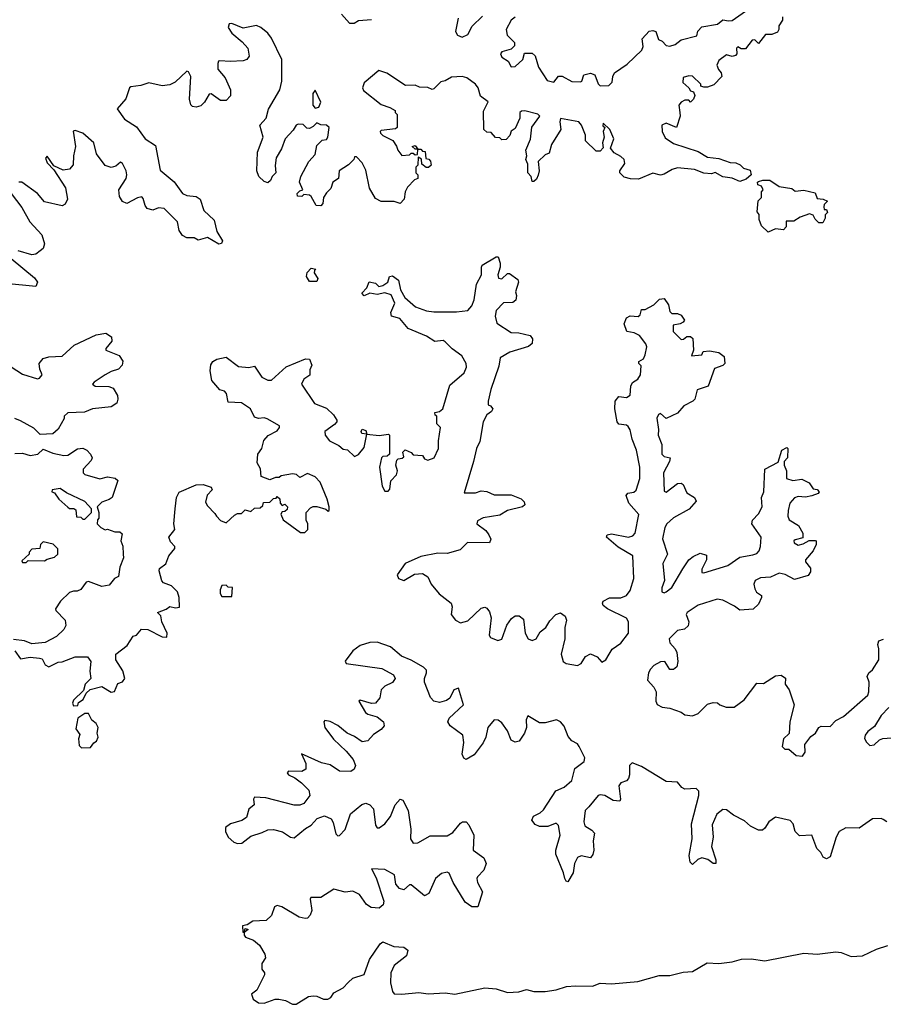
# Model space of a CAD drawing. Extents: x 2710666 to 2828562, y 857017 to 964538.
# Tile 112 of 138: x 2776290 to 2780866, y 860609 to 865827. Entities that reach past the tile are written whole.
import ezdxf

# ---------------------------------------------------------------- set-up
doc = ezdxf.new("R2010")
doc.units = 0

msp = doc.modelspace()

# ---------------------------------------------------------------- linework, layer by layer
at = {"layer": '0CON05XD'}
for points in [[(2777996.1, 865856.1), (2778038.3, 865808.3), (2778061.7, 865808.3), (2778085, 865822.5), (2778155, 865827.5)], [(2778915, 865840.8), (2778895, 865824), (2778867.5, 865775), (2778872.5, 865745), (2778912.5, 865705), (2778911.7, 865688.3), (2778895, 865670), (2778845, 865656.7), (2778837.5, 865645), (2778845, 865627.5), (2778877.7, 865607.7), (2778895, 865576.7), (2778915, 865578.8), (2778956.2, 865615), (2778965, 865650), (2779005, 865648.8), (2779021.2, 865635), (2779038.8, 865575), (2779084.1, 865504.1), (2779120, 865495), (2779145, 865527.5), (2779165, 865527.5), (2779215, 865500), (2779261.7, 865498.3), (2779268.3, 865501.7), (2779280, 865535), (2779315, 865543.3), (2779336.7, 865535), (2779355, 865487.5), (2779365, 865476.7), (2779412.3, 865477.7), (2779430, 865495), (2779433.3, 865525), (2779442.5, 865545), (2779508.8, 865591.2), (2779586.7, 865665), (2779593.3, 865685), (2779587.5, 865725), (2779625, 865766.7), (2779645, 865770), (2779660, 865765), (2779675, 865722.5), (2779695, 865712.5), (2779715, 865690), (2779735, 865686), (2779762.5, 865695), (2779795, 865720), (2779878.3, 865741.7), (2779883.9, 865766.1), (2779905, 865788.8), (2779987, 865803), (2780015, 865826.7), (2780045, 865820), (2780065, 865822.5), (2780135, 865872.5)], [(2779252.5, 865285), (2779155, 865302.5), (2779151.2, 865285), (2779157.5, 865245), (2779107.5, 865165), (2779095, 865120), (2779075, 865110), (2779037.5, 865075), (2779042.5, 865025), (2779037, 865003), (2779028.3, 864981.7), (2779015, 864970), (2779005, 864970), (2779000, 864995), (2778982.5, 865015), (2778981.7, 865061.7), (2778972.5, 865085), (2778977.5, 865105), (2778972.5, 865135), (2778997, 865193), (2779003, 865257), (2779046.7, 865315), (2779035, 865325.8), (2778967, 865343), (2778948.3, 865341.7), (2778940, 865335), (2778940, 865305), (2778915, 865250), (2778893.6, 865236.4), (2778887, 865213), (2778868.3, 865191.7), (2778845, 865190), (2778835, 865200), (2778811.7, 865201.7), (2778788.3, 865228.3), (2778765, 865230), (2778750, 865245), (2778748.3, 865341.7), (2778771.7, 865391.7), (2778731.7, 865421.7), (2778720, 865465), (2778706, 865485), (2778659.1, 865519.1), (2778635, 865525.6), (2778578.3, 865521.7), (2778545, 865502.5), (2778521.7, 865498.3), (2778485, 865460), (2778475, 865457.5), (2778453, 865467), (2778408.3, 865468.3), (2778385, 865480), (2778335, 865477.5), (2778235, 865543.8), (2778193, 865557), (2778115, 865492.5), (2778106.7, 865465), (2778112.3, 865452.3), (2778205, 865377.5), (2778251.7, 865361.7), (2778280, 865345), (2778280, 865335), (2778290, 865325), (2778290, 865255), (2778281.7, 865248.3), (2778205, 865240), (2778200, 865235), (2778202.5, 865225), (2778215, 865212.5), (2778266.7, 865186.7), (2778287, 865157), (2778293.3, 865135), (2778315, 865107.5), (2778355, 865110), (2778365, 865120), (2778375, 865120), (2778385, 865110), (2778398.3, 865111.7), (2778400, 865140), (2778385, 865140), (2778370, 865155), (2778385, 865160), (2778400, 865140), (2778415, 865140), (2778425, 865130), (2778438.3, 865128.3), (2778441.7, 865091.7), (2778458.3, 865088.3), (2778467.5, 865077.5), (2778470, 865055), (2778457, 865043), (2778443, 865043), (2778421.7, 865061.7), (2778418.3, 865088.3), (2778401.7, 865098.3), (2778400, 865055), (2778390, 865045), (2778390, 865015), (2778400, 865005), (2778400, 864985), (2778381.7, 864978.3), (2778345, 864940), (2778332.5, 864915), (2778327.5, 864875), (2778307, 864853), (2778275, 864862.5), (2778205, 864862.5), (2778175, 864880), (2778143, 864933), (2778125, 865030), (2778105, 865067.5), (2778075, 865100), (2778065, 865100), (2778060, 865085), (2778033, 865057), (2777982.5, 865025), (2777980, 864985), (2777950, 864965), (2777938.3, 864931.7), (2777915, 864910), (2777900, 864885), (2777897, 864853), (2777885, 864840), (2777861.7, 864841.7), (2777835, 864890), (2777825, 864897.5), (2777795, 864900), (2777785, 864890), (2777761.7, 864891.7), (2777760, 864905), (2777775, 864920), (2777790, 864925), (2777772.5, 864965), (2777780, 864995), (2777822.5, 865075), (2777855, 865112.5), (2777865, 865160), (2777892.5, 865187.5), (2777915, 865192.5), (2777922.5, 865205), (2777930, 865255), (2777915, 865267.5), (2777885, 865270), (2777865, 865280), (2777845, 865260), (2777825, 865250), (2777811.7, 865251.7), (2777791.7, 865271.7), (2777765, 865272.5), (2777755, 865267.5), (2777739.3, 865240.7), (2777696.7, 865195), (2777677.7, 865142.3), (2777650, 865095), (2777643.6, 865053.6), (2777647.5, 865015), (2777627.5, 864995), (2777620, 864975), (2777605, 864962.5), (2777585, 864970), (2777557.5, 864995), (2777546.7, 865025), (2777550.8, 865125), (2777579.4, 865205), (2777562.5, 865267.5), (2777596, 865305), (2777608.1, 865351.9), (2777669.2, 865455), (2777678.7, 865501.3), (2777679.2, 865615), (2777625, 865728), (2777604.4, 865755), (2777568.6, 865785), (2777545, 865796.2), (2777475, 865782.2), (2777415, 865806), (2777400, 865805), (2777394.2, 865785), (2777414.4, 865755), (2777469.5, 865709.5), (2777499.4, 865675), (2777505.7, 865634.3), (2777493.4, 865616.6), (2777475, 865608.1), (2777405.6, 865604.4), (2777351.2, 865608.8), (2777343.5, 865606.5), (2777339.2, 865595), (2777339.4, 865565), (2777378.5, 865518.5), (2777406.7, 865455), (2777407.5, 865422.5), (2777385, 865398.1), (2777355, 865398.9), (2777305, 865434.4), (2777295, 865431.4), (2777269.7, 865390.3), (2777249.7, 865370.3), (2777225, 865362.5), (2777205, 865367.1), (2777196.4, 865376.4), (2777190.4, 865405), (2777196.2, 865525), (2777185, 865551.2), (2777175, 865554.2), (2777114.3, 865495.7), (2777085, 865480.8), (2777045, 865476), (2776975, 865491.8), (2776931.9, 865478.1), (2776879.1, 865470.9), (2776872.2, 865465), (2776852.9, 865407.1), (2776806, 865355), (2776845, 865300), (2776909.7, 865259.7), (2776954.4, 865195), (2777010, 865160), (2777035, 865030), (2777108.3, 864968.3), (2777152.2, 864905), (2777175, 864894.5), (2777225, 864890), (2777245.8, 864875.8), (2777266.7, 864815), (2777321.2, 864765), (2777334.6, 864704.6), (2777364.4, 864655), (2777359.5, 864640.5), (2777345, 864636.9), (2777285, 864673.3), (2777235, 864657.5), (2777215, 864670), (2777175, 864670), (2777153.6, 864683.6), (2777135, 864710), (2777126.1, 864756.1), (2777055, 864826.2), (2777025, 864830), (2776995, 864817.5), (2776966.2, 864826.2), (2776955, 864842.5), (2776945, 864880), (2776937.1, 864887.1), (2776915, 864881.9), (2776857.6, 864852.4), (2776835, 864862.5), (2776819.6, 864889.6), (2776815.5, 864925), (2776853.6, 864985), (2776857.1, 865005), (2776855, 865026.2), (2776835, 865063.8), (2776825, 865071.2), (2776799.2, 865050.8), (2776775, 865042.9), (2776743.6, 865053.6), (2776696.4, 865115), (2776682.9, 865175), (2776625, 865225.5), (2776585, 865239.2), (2776574.3, 865235.7), (2776585.6, 865155), (2776574.6, 865105), (2776572.8, 865057.2), (2776555, 865034.4), (2776521.1, 865028.9), (2776471.7, 865051.7), (2776435, 865103.3), (2776426.4, 865093.6), (2776435, 865068.8), (2776470.6, 865030.6), (2776532.3, 864935), (2776542.7, 864875), (2776530.4, 864849.6), (2776515, 864839.4), (2776421.1, 864861.1), (2776385, 864905.5), (2776301.2, 864965), (2776285, 864965.9)], [(2778614.2, 865835), (2778600, 865765), (2778610, 865745), (2778635, 865734.3), (2778665, 865748), (2778687.8, 865792.2), (2778742, 865845)], [(2780331.7, 865841.7), (2780332.5, 865825), (2780312.5, 865795), (2780312.5, 865775), (2780305, 865760), (2780275, 865747.5), (2780241.7, 865748.3), (2780205, 865700), (2780185, 865720), (2780171.7, 865718.3), (2780135, 865672.5), (2780113, 865673), (2780095, 865682.5), (2780087.5, 865675), (2780090, 865645), (2780083, 865637), (2780065, 865632.5), (2780035, 865640), (2779995, 865611.2), (2779984, 865585), (2779992, 865562), (2780007.5, 865545), (2780010, 865525), (2779968.3, 865481.7), (2779935, 865470), (2779915, 865470), (2779900, 865475), (2779900, 865485), (2779855, 865526.7), (2779835, 865530), (2779805, 865520), (2779803.9, 865493.9), (2779836.4, 865466.4), (2779845, 865450), (2779860, 865445), (2779867.5, 865425), (2779860, 865405), (2779845, 865390), (2779835, 865400), (2779815, 865400), (2779795, 865390), (2779783, 865373), (2779787.5, 865335), (2779790, 865315), (2779770, 865255), (2779715, 865277.5), (2779691.7, 865268.3), (2779693.9, 865233.9), (2779710.5, 865200.5), (2779755, 865170), (2779885, 865127.5), (2779935, 865097.5), (2779995, 865091.2), (2780055, 865070), (2780085, 865067.5), (2780108.3, 865058.3), (2780125, 865040), (2780160, 865030), (2780166.2, 865003.8), (2780139.2, 864980.8), (2780105, 864968.8), (2780065, 864986.2), (2780015, 864993.3), (2779975, 865017.5), (2779955, 865010), (2779915, 865012.5), (2779865, 865032.5), (2779775, 865041.2), (2779746.4, 865033.6), (2779705, 865007.5), (2779685, 865003.3), (2779645, 865013.3), (2779569.3, 864980.7), (2779527, 864983), (2779493, 864993), (2779470, 865015), (2779470, 865025), (2779496.7, 865065), (2779492.5, 865085), (2779475, 865102.5), (2779440.7, 865120.7), (2779420, 865145), (2779437.5, 865195), (2779417.5, 865245), (2779381.7, 865278.3), (2779380, 865265), (2779390, 865255), (2779382.5, 865235), (2779387.5, 865205), (2779377.5, 865175), (2779381.7, 865148.3), (2779365, 865130), (2779345, 865130), (2779287.5, 865185), (2779287.5, 865215), (2779267.7, 865267.7), (2779252.5, 865285)], [(2777855, 865357.5), (2777875, 865363.3), (2777885, 865390), (2777855, 865452.5), (2777843.8, 865435), (2777843.6, 865373.6), (2777855, 865357.5)], [(2780255, 864700), (2780220, 864735), (2780208.3, 864768.3), (2780207.5, 864795), (2780198.3, 864808.3), (2780203, 864867), (2780220, 864885), (2780220, 864915), (2780230, 864925), (2780220, 864945), (2780201.7, 864951.7), (2780200, 864965), (2780205, 864970), (2780227, 864977), (2780265, 864976.7), (2780315, 864942.5), (2780381.7, 864931.7), (2780398.3, 864918.3), (2780445, 864922.5), (2780505, 864910), (2780515, 864880), (2780546.4, 864876.4), (2780570, 864865), (2780553, 864847), (2780550, 864835), (2780551.7, 864821.7), (2780565, 864820), (2780570, 864805), (2780558.3, 864791.7), (2780557.5, 864775), (2780545, 864750), (2780525, 864750), (2780505, 864770), (2780495, 864790), (2780475, 864797.5), (2780425, 864780), (2780391.7, 864758.3), (2780351.7, 864758.3), (2780351.7, 864728.3), (2780337, 864713), (2780295, 864717.5), (2780255, 864700)], [(2776245, 864905.8), (2776301.8, 864831.8), (2776344.4, 864755), (2776407.3, 864687.3), (2776421.7, 864638.3), (2776413.8, 864615), (2776399.1, 864600.9), (2776375, 864584.3), (2776355, 864580.6), (2776282.5, 864602.5)], [(2776245, 864561.2), (2776369.1, 864459.1), (2776383.8, 864435), (2776375, 864412.5), (2776215, 864429.2)], [(2776793, 862267), (2776810.7, 862309.3), (2776835, 862317.5), (2776847.5, 862335), (2776835.9, 862375.9), (2776800, 862435), (2776800, 862465), (2776859.3, 862510.7), (2776890.7, 862559.3), (2776910, 862565), (2776935, 862596.7), (2776970, 862595), (2777045, 862556.7), (2777070, 862555), (2777072.5, 862575), (2777042.5, 862635), (2777037.5, 862667.5), (2777020, 862685), (2777066.7, 862703.3), (2777085, 862717.5), (2777115, 862710), (2777137, 862713), (2777136, 862765), (2777126.2, 862795), (2777095, 862826.7), (2777051.7, 862841.7), (2777043, 862853), (2777030, 862905), (2777031.7, 862918.3), (2777065, 862942.5), (2777080, 862985), (2777112.5, 863025), (2777112.5, 863035), (2777089.3, 863059.3), (2777080, 863085), (2777112.5, 863125), (2777106.7, 863155), (2777113.8, 863235), (2777121.2, 863295), (2777135, 863322.5), (2777225, 863362.5), (2777263, 863363), (2777305, 863350), (2777310, 863335), (2777283.9, 863306.1), (2777275, 863270), (2777285, 863250), (2777325, 863210), (2777332.5, 863195), (2777355, 863173.3), (2777385, 863160), (2777428.3, 863201.7), (2777445, 863210), (2777465, 863210), (2777485, 863230), (2777515, 863220), (2777535, 863237.5), (2777565, 863240), (2777578.3, 863251.7), (2777581.7, 863268.3), (2777615, 863270), (2777635, 863290), (2777648.3, 863291.7), (2777655, 863300), (2777668.3, 863288.3), (2777670, 863265), (2777681.7, 863251.7), (2777695, 863260), (2777710, 863245), (2777708.3, 863231.7), (2777695, 863220), (2777681.7, 863218.3), (2777673, 863207), (2777687, 863177), (2777778.3, 863108.3), (2777801.7, 863108.3), (2777817.5, 863125), (2777816.7, 863155), (2777807.5, 863175), (2777807.5, 863215), (2777830.7, 863239.3), (2777845, 863247.5), (2777865, 863247.5), (2777912.5, 863232.5), (2777925, 863222.5), (2777930, 863225), (2777930, 863245), (2777920, 863285), (2777882, 863375), (2777855, 863403.8), (2777815, 863422.5), (2777775, 863400), (2777757, 863417), (2777735, 863420), (2777675, 863410), (2777665, 863400), (2777645, 863400), (2777615, 863387.5), (2777570, 863405), (2777566.4, 863446.4), (2777548.3, 863478.3), (2777552.5, 863525), (2777572.5, 863555), (2777583.6, 863596.4), (2777606.4, 863623.6), (2777655, 863647.5), (2777667.5, 863665), (2777667.5, 863675), (2777601.7, 863711.7), (2777585, 863716.7), (2777555, 863712.5), (2777535, 863720), (2777513.3, 863765), (2777465, 863795.8), (2777395, 863800), (2777386.4, 863846.4), (2777375, 863857.5), (2777350, 863865), (2777307.5, 863915), (2777300, 863965), (2777302.9, 863997.1), (2777314.1, 864015.9), (2777335, 864027.5), (2777385, 864037.5), (2777449.5, 863989.5), (2777505, 863983.3), (2777535, 863990), (2777572.5, 863932.5), (2777605, 863915.8), (2777625, 863915.8), (2777703, 863987), (2777805, 864030), (2777825, 864027.5), (2777837.5, 863995), (2777828.3, 863971.7), (2777827, 863943), (2777795, 863922.5), (2777782.5, 863895), (2777852.3, 863792.3), (2777915, 863767.5), (2777953, 863733), (2777970, 863705), (2777970, 863695), (2777958.3, 863681.7), (2777906.7, 863645), (2777908.8, 863625), (2777931.2, 863595), (2777980.5, 863570.5), (2778005, 863550), (2778027, 863547), (2778065, 863512.5), (2778085, 863522.5), (2778115, 863560), (2778130, 863630), (2778103.6, 863633.6), (2778100, 863645), (2778105, 863657.5), (2778125, 863650), (2778130, 863630), (2778195, 863623.3), (2778245, 863630), (2778250, 863625), (2778250, 863525), (2778237, 863513), (2778215, 863512.5), (2778207.5, 863505), (2778196.7, 863455), (2778210, 863355), (2778225, 863327.5), (2778241.7, 863328.3), (2778251.7, 863338.3), (2778257.5, 863382.5), (2778286.1, 863413.9), (2778292.5, 863435), (2778282.5, 863465), (2778288.3, 863491.7), (2778295, 863500), (2778317, 863503), (2778325, 863510), (2778320, 863535), (2778332.5, 863547.5), (2778365, 863532.5), (2778375, 863520), (2778425, 863517.5), (2778435, 863500), (2778453, 863493), (2778486.7, 863505), (2778510, 863555), (2778508.8, 863595), (2778520, 863665), (2778500, 863685), (2778500, 863725), (2778491.7, 863731.7), (2778490, 863745), (2778515, 863750), (2778532.5, 863765), (2778569.3, 863890.7), (2778646, 863955), (2778658, 863985), (2778656, 864005), (2778633.3, 864045), (2778582.4, 864082.4), (2778545, 864120), (2778534.2, 864125.8), (2778490.5, 864120.5), (2778445, 864149.2), (2778349.3, 864189.3), (2778305, 864242.5), (2778260, 864255), (2778256.7, 864275), (2778278, 864325), (2778258.3, 864368.3), (2778225, 864380), (2778185, 864370), (2778145, 864377.5), (2778115, 864362.5), (2778103, 864377), (2778130, 864405), (2778142.5, 864437.5), (2778175, 864430), (2778193, 864413), (2778215, 864417.5), (2778240, 864435), (2778250, 864465), (2778265, 864470), (2778297, 864447), (2778307.5, 864395), (2778331.2, 864355), (2778387.5, 864305), (2778445, 864284.2), (2778485, 864278), (2778605, 864278.8), (2778665, 864286), (2778685, 864310), (2778698, 864342), (2778710.6, 864425), (2778736.7, 864475), (2778736.2, 864515), (2778741.2, 864525), (2778815, 864570), (2778825, 864570), (2778836.7, 864536.7), (2778836.7, 864515), (2778823.8, 864475), (2778827, 864457), (2778845, 864453.8), (2778875, 864482.5), (2778885, 864482.5), (2778929.3, 864449.3), (2778932.5, 864435), (2778916.7, 864385), (2778923.3, 864365), (2778919.3, 864340.7), (2778902.5, 864327.5), (2778854.3, 864325.7), (2778814, 864285), (2778810, 864255), (2778818.3, 864218.3), (2778895, 864168.8), (2778935, 864166.7), (2778995, 864152.5), (2779006.7, 864135), (2779005, 864110), (2778986.1, 864093.9), (2778886.7, 864065), (2778836.1, 864033.9), (2778828.6, 863991.4), (2778786.4, 863866.4), (2778772, 863805), (2778772.5, 863785), (2778785, 863780), (2778796.4, 863763.6), (2778789.3, 863750.7), (2778765, 863732.5), (2778746.7, 863695), (2778728.3, 863591.7), (2778711.2, 863555), (2778694.4, 863485.6), (2778645, 863320), (2778705, 863320), (2778735, 863330), (2778765, 863326.2), (2778805, 863309.2), (2778895, 863308.8), (2778946.7, 863286.7), (2778962.3, 863272.3), (2778966.7, 863255), (2778954.1, 863245.9), (2778875, 863225.7), (2778835, 863200.8), (2778745, 863186.9), (2778715, 863171.2), (2778712, 863155), (2778759.2, 863119.2), (2778776.4, 863096.4), (2778786.4, 863073.6), (2778780, 863055), (2778663.6, 863056.4), (2778623.2, 863016.8), (2778555, 862998.1), (2778505, 862999.2), (2778415, 862982), (2778332.5, 862945), (2778290, 862885), (2778297.5, 862865), (2778325, 862854.3), (2778382.3, 862887.7), (2778425, 862892), (2778453.4, 862873.4), (2778471.2, 862835), (2778513.2, 862783.2), (2778576, 862735), (2778582, 862715), (2778576.2, 862675), (2778600, 862645), (2778625, 862630.8), (2778665, 862640), (2778735, 862708.6), (2778755, 862712.5), (2778765, 862708), (2778778.8, 862688.8), (2778787.4, 862657.4), (2778777.1, 862565), (2778785, 862552.9), (2778823.8, 862536.2), (2778845, 862543.8), (2778871.5, 862618.5), (2778896.2, 862653.8), (2778915, 862668), (2778937.3, 862667.3), (2778960.3, 862650.3), (2778968.1, 862575), (2778985, 862546), (2779005, 862536), (2779025.8, 862545), (2779047.1, 862582.9), (2779077.5, 862605), (2779098.3, 862641.7), (2779130, 862675), (2779155, 862683.3), (2779180, 862665), (2779188, 862645), (2779179.4, 862605), (2779179.4, 862545), (2779160, 862465), (2779170, 862425), (2779185, 862414.3), (2779245.6, 862404.4), (2779265.5, 862414.5), (2779287.8, 862452.2), (2779315, 862466.2), (2779350.3, 862450.3), (2779375, 862421.2), (2779395, 862433.8), (2779414, 862465), (2779429.5, 862490.5), (2779475, 862522.5), (2779516.5, 862575), (2779516.5, 862635), (2779505.3, 862655.3), (2779403.9, 862703.9), (2779382.1, 862722.1), (2779377.5, 862735), (2779381.2, 862745), (2779415, 862762.5), (2779475, 862762.2), (2779505.8, 862775), (2779525, 862801.2), (2779544.4, 862865), (2779538.9, 862985), (2779461.7, 863031.7), (2779400, 863085), (2779402.7, 863097.3), (2779425, 863102.5), (2779515.3, 863084.7), (2779539.1, 863090.9), (2779550.9, 863105), (2779570, 863205), (2779518.5, 863265), (2779504.4, 863305), (2779512.6, 863317.4), (2779545, 863323.3), (2779556.9, 863333.1), (2779576.2, 863395), (2779575.5, 863455), (2779558.8, 863545), (2779535.9, 863604.1), (2779525, 863652.5), (2779515, 863670), (2779505, 863678), (2779465, 863683.8), (2779455.8, 863695.8), (2779442.9, 863765), (2779445.6, 863804.4), (2779465, 863830), (2779505, 863824.2), (2779525, 863837.5), (2779528.8, 863885), (2779536.4, 863903.6), (2779565, 863922.5), (2779580, 863945), (2779582.5, 863992.5), (2779570, 864005), (2779570, 864015), (2779595, 864030), (2779605, 864050), (2779613, 864093), (2779608.3, 864108.3), (2779575, 864152.5), (2779546.4, 864166.4), (2779507.5, 864175), (2779492.5, 864215), (2779505, 864247.5), (2779525, 864256.7), (2779567, 864253), (2779577, 864263), (2779585, 864290), (2779605, 864290), (2779650, 864315), (2779680, 864345), (2779705, 864350), (2779727.5, 864315), (2779735, 864280), (2779745, 864270), (2779775, 864270), (2779795, 864260), (2779812.5, 864235), (2779806.4, 864223.6), (2779790, 864215), (2779751.7, 864208.3), (2779752.5, 864175), (2779795, 864132.5), (2779806.7, 864133.3), (2779825, 864147.5), (2779845, 864147.5), (2779856.4, 864136.4), (2779860, 864075), (2779850, 864045), (2779905, 864050), (2779911.7, 864068.3), (2779945, 864072.5), (2779995, 864062.5), (2780022.5, 864042.5), (2780026.1, 864003.9), (2780015, 863993.3), (2779971.7, 863978.3), (2779937.5, 863885), (2779880, 863865), (2779866.7, 863815), (2779857.5, 863805), (2779809.5, 863780.5), (2779775, 863741.2), (2779715, 863713.8), (2779685, 863739.2), (2779674.3, 863735), (2779665.9, 863714.1), (2779675.7, 863655.7), (2779672.5, 863625), (2779692.2, 863575), (2779693.1, 863525), (2779705, 863512.5), (2779737.5, 863505), (2779733.3, 863485), (2779701.9, 863425), (2779705, 863327.5), (2779715, 863322), (2779775, 863368), (2779795, 863371.2), (2779805, 863363.3), (2779825, 863318.8), (2779866.2, 863295), (2779874, 863275), (2779837.9, 863232.1), (2779755, 863187.5), (2779719.2, 863155), (2779708.1, 863135), (2779696.5, 863075), (2779723.1, 862995), (2779697.5, 862945), (2779706.5, 862855), (2779692.5, 862815), (2779692.9, 862795), (2779705, 862790), (2779715, 862794.4), (2779745, 862818), (2779803.1, 862916.9), (2779836.3, 862963.7), (2779858, 862982), (2779895, 862999.2), (2779929.4, 862989.4), (2779929.2, 862965), (2779904.5, 862915.5)], [(2777865, 864440), (2777825, 864440), (2777810, 864465), (2777813, 864487), (2777835, 864510), (2777860, 864505), (2777851.7, 864498.3), (2777850, 864485), (2777870, 864455), (2777865, 864440)], [(2776245, 863986.2), (2776305, 863947.5), (2776385, 863924), (2776395, 863926.7), (2776408.8, 863945), (2776396.2, 863975), (2776393.8, 864005), (2776415, 864030.8), (2776445, 864039.2), (2776515, 864042.9), (2776578.9, 864101.1), (2776695, 864157.1), (2776746.1, 864166.1), (2776776.1, 864146.1), (2776777.7, 864122.3), (2776746.7, 864085), (2776747.5, 864075), (2776816.5, 864046.5), (2776837.3, 864017.3), (2776834, 863995), (2776814.5, 863975.5), (2776775, 863962.9), (2776744, 863945), (2776685, 863906.2), (2776676.7, 863895), (2776690, 863885), (2776762.9, 863882.9), (2776785, 863874), (2776808.6, 863835), (2776810.6, 863815), (2776804.3, 863795), (2776775, 863774.3), (2776675.7, 863764.3), (2776633.4, 863746.6), (2776545, 863743.3), (2776526.7, 863725), (2776526, 863714), (2776494.2, 863655.8), (2776465, 863631.2), (2776398.3, 863628.3), (2776365, 863662.5), (2776295, 863700), (2776265, 863712.5)], [(2776265, 863527.5), (2776305, 863530), (2776345, 863517.5), (2776385.9, 863524.1), (2776415, 863550), (2776465, 863530), (2776525, 863517.5), (2776545, 863519.2), (2776597, 863553), (2776625, 863555.8), (2776645.6, 863545.6), (2776666, 863525), (2776673.8, 863505), (2776668.6, 863491.4), (2776626, 863445), (2776626, 863425), (2776635, 863416), (2776715, 863394.2), (2776755, 863403.3), (2776796.4, 863396.4), (2776810, 863385), (2776780, 863295), (2776765, 863283.3), (2776725, 863270), (2776700, 863245), (2776710, 863215), (2776710, 863185), (2776703, 863177), (2776700, 863155), (2776720, 863135), (2776743.6, 863123.6), (2776755, 863127.5), (2776795, 863112.5), (2776821.7, 863111.7), (2776832.5, 863102.5), (2776826.7, 863065), (2776836.1, 863036.1), (2776838.8, 862995), (2776840, 862975), (2776820, 862925), (2776813.6, 862876.4), (2776792.5, 862865), (2776765, 862830), (2776725, 862823.3), (2776655, 862850), (2776643.3, 862845), (2776615, 862807.5), (2776595, 862797.5), (2776575, 862798.8), (2776555, 862791.2), (2776506.2, 862745), (2776480, 862705), (2776482.5, 862695), (2776531.2, 862645), (2776533.9, 862616.1), (2776523.3, 862595), (2776485, 862558), (2776425, 862526.2), (2776355, 862518.8), (2776315, 862535.7), (2776258.3, 862541.7)], [(2779904.5, 862915.5), (2779905, 862897.5), (2779915, 862896), (2780042.5, 862935), (2780105, 862978.6), (2780175, 862990), (2780195, 862998.6), (2780207.9, 863012.1), (2780215.7, 863035), (2780218.8, 863085), (2780168.8, 863155), (2780173.3, 863175), (2780205, 863207.5), (2780223.8, 863245), (2780221.2, 863295), (2780233.3, 863325), (2780237.5, 863445), (2780308.3, 863481.7), (2780327.5, 863545), (2780355, 863560), (2780360, 863555), (2780357.5, 863505), (2780340, 863485), (2780340, 863465), (2780352.5, 863435), (2780352.5, 863395), (2780386.1, 863383.9), (2780435, 863392.5), (2780473, 863373), (2780495, 863340), (2780515, 863336.7), (2780526.7, 863325), (2780520, 863315), (2780486.4, 863303.6), (2780453, 863297), (2780415, 863300), (2780395, 863293.3), (2780370, 863265), (2780361.2, 863225), (2780360, 863195), (2780366.4, 863176.4), (2780415.9, 863145.9), (2780438.8, 863105), (2780440, 863080), (2780399.3, 863070.7), (2780392.5, 863065), (2780393.3, 863055), (2780415, 863041.2), (2780441.7, 863048.3), (2780473.3, 863066.7), (2780505, 863067.5), (2780510, 863065), (2780510, 863045), (2780495, 863012.5), (2780453.3, 862965), (2780453.9, 862953.9), (2780479.3, 862919.3), (2780479.3, 862900.7), (2780468.3, 862881.7), (2780395, 862860), (2780345.8, 862885.8), (2780315, 862894.2), (2780267.9, 862872.1), (2780215, 862868.9), (2780186.2, 862855), (2780180.8, 862835), (2780185, 862810), (2780193.6, 862793.6), (2780220, 862775), (2780220, 862765), (2780205, 862730), (2780177, 862703), (2780105, 862697.5), (2780078.3, 862718.3), (2780015, 862750), (2779985, 862755.4), (2779885, 862723.6), (2779826.9, 862685), (2779821.9, 862675), (2779836, 862635), (2779832, 862615), (2779813.1, 862596.9), (2779775, 862589.2), (2779732, 862545), (2779734, 862525), (2779762.9, 862492.9), (2779772.3, 862472.3), (2779777.5, 862425), (2779772.5, 862397.5), (2779755, 862382.5), (2779735, 862382.5), (2779708, 862425), (2779685, 862424.3), (2779650, 862405), (2779631.9, 862385), (2779621.1, 862365), (2779616.2, 862326.2), (2779649.5, 862289.5), (2779662.5, 862265), (2779660, 862215), (2779667, 862197), (2779695, 862182.5), (2779735, 862177.5), (2779795, 862157.5), (2779815, 862142.5), (2779855, 862137.5), (2779885, 862150), (2779935, 862200), (2779965, 862207.5), (2779987, 862207), (2780000, 862195), (2780033.6, 862183.6), (2780075, 862182.5), (2780128.3, 862221.7), (2780195, 862310), (2780231.7, 862308.3), (2780295, 862350), (2780325, 862352.5), (2780347, 862337), (2780346.7, 862305), (2780366.7, 862275), (2780393.3, 862195), (2780370, 862105), (2780367, 862043), (2780337.5, 862015), (2780330, 861975), (2780345, 861960), (2780365, 861960), (2780405, 861926.7), (2780437, 861923), (2780452.5, 861945), (2780450, 861985), (2780481.7, 862028.3), (2780507.5, 862045), (2780523.6, 862076.4), (2780537, 862083), (2780585, 862081.2), (2780615, 862112.5), (2780655, 862134), (2780783.6, 862246.4), (2780790, 862265), (2780791.2, 862315), (2780781.2, 862345), (2780790, 862365), (2780809.3, 862380.7), (2780842.5, 862435), (2780843, 862493), (2780836.7, 862515), (2780842.5, 862535), (2780866.1, 862543.9)], [(2776635, 863180), (2776670, 863215), (2776670, 863235), (2776635, 863272.5), (2776538.6, 863318.6), (2776505, 863342.5), (2776462.5, 863335), (2776460, 863325), (2776475, 863320), (2776497.5, 863285), (2776545, 863242.5), (2776555, 863236.7), (2776577, 863237), (2776588.3, 863228.3), (2776591.7, 863191.7), (2776615, 863190), (2776625, 863180), (2776635, 863180)], [(2776325, 862950), (2776335, 862960), (2776421.7, 862958.3), (2776435, 862967.5), (2776475, 862977.5), (2776492.5, 862995), (2776491.7, 863021.7), (2776467, 863047), (2776415, 863060), (2776400, 863045), (2776396.4, 863023.6), (2776355, 863020), (2776340, 863005), (2776340, 862995), (2776301.7, 862958.3), (2776305, 862950), (2776325, 862950)], [(2777415, 862770), (2777418.3, 862818.3), (2777395, 862820), (2777385, 862830), (2777361.7, 862828.3), (2777353.3, 862805), (2777353.3, 862785), (2777360.7, 862770.7), (2777415, 862770)], [(2780885, 861576), (2780865, 861588.8), (2780855, 861593.3), (2780808.3, 861591.7), (2780737.7, 861542.3), (2780667, 861543), (2780632.5, 861525), (2780615.6, 861494.4), (2780585, 861390), (2780565, 861380), (2780548.1, 861388.1), (2780535, 861413.3), (2780514, 861435), (2780486.7, 861505), (2780421.2, 861501.2), (2780398.8, 861525), (2780387.5, 861565), (2780372.5, 861582.5), (2780295, 861600), (2780260, 861575), (2780238.8, 861541.2), (2780225, 861531.2), (2780205, 861531.2), (2780162.7, 861552.7), (2780130.5, 861580.5), (2780071.7, 861611.7), (2780035, 861639.2), (2780015, 861641.4), (2779984, 861616), (2779959.4, 861560.6), (2779964.6, 861495), (2779955.5, 861445), (2779978.9, 861375), (2779978.8, 861355), (2779965, 861354.2), (2779935.9, 861375.9), (2779905, 861384.5), (2779883.9, 861376.1), (2779855, 861348.8), (2779842.5, 861362.5), (2779837.5, 861397.5), (2779852.9, 861485), (2779848.8, 861565), (2779888.8, 861715), (2779888.6, 861738.6), (2779875, 861753.1), (2779815, 861748.5), (2779798.2, 861758.2), (2779775, 861785.8), (2779715, 861789.1), (2779585, 861869.5), (2779535, 861887.5), (2779521.5, 861875), (2779521.8, 861825), (2779515.6, 861805), (2779505, 861792.2), (2779475, 861781.9), (2779464.1, 861765.9), (2779474.2, 861695.8), (2779470, 861685), (2779435, 861688.2), (2779390, 861715), (2779365, 861718.5), (2779355, 861714.4), (2779305.8, 861655), (2779286.5, 861635), (2779278.5, 861575), (2779284.7, 861554.7), (2779322.3, 861532.3), (2779335.6, 861515), (2779328.6, 861475), (2779331.8, 861425), (2779327.2, 861402.8), (2779314.4, 861385.6), (2779265, 861395.6), (2779245, 861385.8), (2779229.6, 861355), (2779222.7, 861305), (2779195, 861258), (2779185, 861262), (2779177.8, 861275), (2779172.3, 861305), (2779131.5, 861405), (2779130.4, 861425), (2779154.5, 861505), (2779145, 861556), (2779135, 861567.1), (2779126.9, 861566.9), (2779088.5, 861551.5), (2779045, 861550.4), (2779021.2, 861561.2), (2779004.4, 861585), (2779012, 861605), (2779047.2, 861622.8), (2779065, 861640), (2779130.8, 861739.2), (2779175, 861760), (2779215.6, 861795), (2779231.9, 861858.1), (2779281.4, 861895), (2779284.3, 861915), (2779255.3, 861975.3), (2779245, 861988.9), (2779215.4, 862005.4), (2779197, 862027), (2779175, 862083.3), (2779155.4, 862105.4), (2779135, 862115.5), (2779075, 862099.5), (2779045, 862099.5), (2778982.3, 862137.7), (2778974.5, 862115.5), (2778975.6, 862075), (2778965.6, 862045), (2778936.9, 862003.1), (2778915, 861997.5), (2778895, 862008), (2778875, 862057.5), (2778845, 862100), (2778825, 862114.2), (2778805, 862116), (2778770, 862075), (2778760, 862025), (2778745.4, 861994.6), (2778698.5, 861931.5), (2778655, 861906), (2778643.2, 861913.2), (2778634.4, 861935), (2778644.3, 861995.7), (2778637.8, 862035), (2778571.2, 862085), (2778558, 862105), (2778566.2, 862125), (2778641.2, 862195), (2778615, 862283.3), (2778590.8, 862275), (2778568.6, 862231.4), (2778551.8, 862218.2), (2778515, 862207.3), (2778485, 862214.4), (2778467.5, 862235), (2778435.5, 862315), (2778434.3, 862335), (2778445.7, 862365), (2778445, 862380), (2778430, 862395), (2778365, 862432.9), (2778313.1, 862453.1), (2778255, 862503.1), (2778185, 862528.5), (2778144.6, 862525.4), (2778095, 862509.4), (2778055, 862481.2), (2778015, 862426.7), (2778020, 862415), (2778209.1, 862389.1), (2778270, 862355), (2778278.8, 862335), (2778265.8, 862314.2), (2778225, 862294), (2778206, 862275), (2778197.6, 862232.4), (2778175.6, 862204.4), (2778155, 862202.5), (2778095, 862220), (2778087.5, 862215), (2778122.5, 862155), (2778135, 862145.7), (2778185, 862132.9), (2778218, 862105), (2778222, 862085), (2778204.6, 862065.4), (2778165, 862038.6), (2778134.6, 862005.4), (2778105, 861998.9), (2778065, 862027.5), (2778025.4, 862045.4), (2777975, 862085.6), (2777935, 862106.9), (2777906.7, 862113.3), (2777902, 862105), (2777906.4, 862076.4), (2777953.1, 862013.1)], [(2776265, 862482.5), (2776295, 862440), (2776345, 862447.5), (2776395, 862443.3), (2776408.8, 862438.8), (2776425, 862407.5), (2776445, 862396.7), (2776495, 862422.5), (2776515, 862424), (2776585, 862450), (2776649.3, 862449.3), (2776666.7, 862425), (2776661.2, 862375), (2776667.5, 862335), (2776637.5, 862305), (2776628.3, 862271.7), (2776575, 862220), (2776570, 862205), (2776575, 862190), (2776598.3, 862191.7), (2776601.7, 862208.3), (2776626.7, 862223.3), (2776641.7, 862258.3), (2776663, 862277), (2776725, 862292.5), (2776775, 862262.5), (2776793, 862267)], [(2776618.3, 861968.3), (2776665, 861970), (2776682.5, 861995), (2776696.4, 862003.6), (2776706.4, 862023.6), (2776700, 862045), (2776706.2, 862075), (2776695, 862097.5), (2776672.5, 862115), (2776655, 862150), (2776635, 862150), (2776597.5, 862125), (2776588.3, 862068.3), (2776609.3, 862039.3), (2776602.5, 862015), (2776605, 861980), (2776618.3, 861968.3)], [(2780895, 862180.8), (2780855, 862139.2), (2780819.7, 862080.3), (2780783.8, 862055), (2780770, 862035), (2780767, 862017), (2780777, 861997), (2780795, 861980), (2780817, 861983), (2780845, 862010), (2780863, 862017), (2780909.3, 862020.7)], [(2777953.1, 862013.1), (2778020.9, 861950.9), (2778056.3, 861906.3), (2778068.6, 861875), (2778062, 861855), (2778045, 861842.9), (2777985, 861844.4), (2777935, 861878.2), (2777888.5, 861888.5), (2777783.3, 861936.7), (2777805.8, 861885), (2777805.6, 861854.4), (2777785, 861842), (2777715, 861843.3), (2777706.7, 861835), (2777713.8, 861825), (2777748.7, 861808.7), (2777782.7, 861782.7), (2777823, 861743), (2777827.1, 861715), (2777795, 861672.5), (2777775, 861663.1), (2777745, 861663.3), (2777595, 861702.9), (2777535, 861706.2), (2777528.8, 861695), (2777532.5, 861665), (2777505, 861642.5), (2777491.9, 861598.1), (2777466.6, 861583.4), (2777406.7, 861565), (2777381.2, 861545), (2777380.8, 861525), (2777395.7, 861495), (2777425, 861468.6), (2777445, 861461.1), (2777467.7, 861462.3), (2777515, 861499.4), (2777575, 861518.9), (2777605, 861533.5), (2777635, 861534.5), (2777682.9, 861522.9), (2777725, 861493.8), (2777745, 861490), (2777805, 861540), (2777835, 861557.5), (2777866.2, 861593.8), (2777905, 861607.1), (2777940.7, 861590.7), (2777951.8, 861571.8), (2777965, 861512.5), (2777975, 861502), (2777985, 861504), (2778014, 861535), (2778042.6, 861617.4), (2778102.3, 861667.7), (2778125, 861674.4), (2778146.2, 861666.2), (2778164.4, 861645), (2778175, 861557.5), (2778184.6, 861544.6), (2778195, 861544.3), (2778225, 861565.8), (2778255.3, 861604.7), (2778279.2, 861665), (2778306.4, 861696.4), (2778320.5, 861690.5), (2778348.1, 861635), (2778363, 861537), (2778360, 861485), (2778375, 861462.5), (2778400, 861465), (2778465, 861501.1), (2778555, 861501.4), (2778585, 861519.2), (2778625, 861569.2), (2778636.1, 861576.1), (2778655, 861576), (2778669.3, 861559.3), (2778695.6, 861505), (2778692.9, 861425), (2778749.2, 861385), (2778762.2, 861355), (2778750.2, 861319.8), (2778715.8, 861285), (2778713.1, 861275), (2778715.7, 861255), (2778742.9, 861205), (2778717.5, 861125), (2778685, 861125.8), (2778650.7, 861150.7), (2778586.7, 861255), (2778565, 861303.3), (2778555, 861309.2), (2778525, 861302.5), (2778492.9, 861275), (2778458, 861195), (2778435, 861184), (2778365, 861242), (2778355, 861241.2), (2778325, 861216), (2778301.9, 861221.9), (2778284, 861245), (2778275.7, 861295), (2778225, 861322.9), (2778155, 861326.7), (2778178.7, 861278.7), (2778219.2, 861155), (2778216, 861135), (2778195, 861118), (2778152.4, 861122.4), (2778127.4, 861137.4), (2778089.8, 861189.8), (2778055, 861208.6), (2778015, 861203.3), (2777955, 861219.4), (2777885, 861174.4), (2777832, 861175), (2777828.6, 861165), (2777837.8, 861105), (2777829.6, 861080.4), (2777814.4, 861065.6), (2777802.7, 861062.7), (2777770.6, 861070.6), (2777680, 861125), (2777655, 861132.5), (2777640, 861125), (2777625, 861080), (2777597, 861053), (2777525, 861050), (2777495, 861030), (2777470, 861025), (2777471.7, 860991.7), (2777480, 860990), (2777485, 861010), (2777500, 861005), (2777480, 860990), (2777480, 860975), (2777487.5, 860965), (2777528.3, 860948.3), (2777561.7, 860921.7), (2777588.8, 860875), (2777592.5, 860855), (2777572.5, 860825), (2777573.3, 860795), (2777587.5, 860775), (2777587.5, 860765), (2777546.1, 860683.9), (2777518.3, 860661.7), (2777527.5, 860635), (2777555, 860616.7), (2777585, 860614), (2777644, 860636), (2777663.9, 860636.1), (2777698.7, 860628.7), (2777735, 860608.6), (2777755, 860609.4), (2777820.9, 860649.1), (2777845, 860654.2), (2777865, 860652.5), (2777900, 860635), (2777922.5, 860635), (2777938.1, 860645), (2777955, 860670), (2778005, 860695.8), (2778030, 860725), (2778055, 860747.5), (2778115, 860766.2), (2778144.5, 860845.5), (2778200.6, 860929.4), (2778215, 860938.8), (2778272.5, 860915), (2778325, 860912), (2778346.2, 860895), (2778338.8, 860865), (2778275, 860814.2), (2778256.4, 860775), (2778255, 860722.5), (2778265.6, 860675.6), (2778275, 860664.2), (2778315, 860662.5), (2778405, 860671.8), (2778454, 860664), (2778545, 860670), (2778595, 860662.7), (2778755, 860695.4), (2778815, 860690.9), (2778875, 860671.7), (2778935, 860673.9), (2778975, 860687.5), (2779015, 860676.2), (2779075, 860676.9), (2779133.3, 860685), (2779187.6, 860702.4), (2779235, 860706.7), (2779325, 860705.5), (2779365, 860721.2), (2779425, 860717.5), (2779565, 860729.4), (2779678.2, 860761.8), (2779735, 860761.2), (2779805, 860778.4), (2779855, 860782.9), (2779932.3, 860827.8), (2779995.2, 860824.8), (2780066, 860834), (2780115, 860847.5), (2780165, 860850), (2780238.5, 860838.5), (2780445, 860879.4), (2780515, 860873.7), (2780615, 860885.9), (2780642.7, 860882.7), (2780695, 860861.8), (2780755, 860865.4), (2780829.7, 860900.3), (2780890.3, 860919.7)]]:
    msp.add_lwpolyline(points, dxfattribs=at)

doc.saveas('drawing.dxf')
